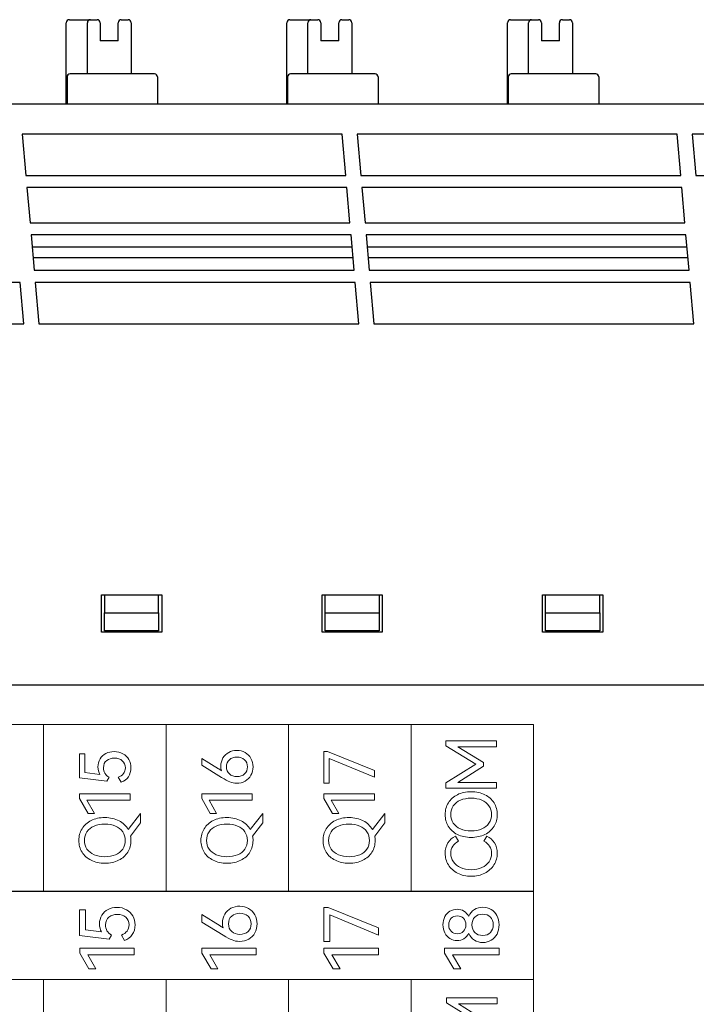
# Model space of a CAD drawing. Header units: millimetres. Extents: x 0 to 427, y 0 to 299.
# Tile 26 of 34: x 157 to 180, y 155 to 188. Entities that reach past the tile are written whole.
import ezdxf

# ---------------------------------------------------------------- set-up
doc = ezdxf.new("R2010")
doc.units = ezdxf.units.MM
doc.header["$MEASUREMENT"] = 0
doc.layers.add('layer 1', color=7, linetype='Continuous')
doc.layers.add('Layer0000', color=7, linetype='Continuous', lineweight=25)

msp = doc.modelspace()

# ---------------------------------------------------------------- linework, layer by layer
at = {"layer": 'layer 1', "lineweight": 9}
for points, knots in [([(174.394, 164.365), (174.394, 164.365), (170.323, 164.365), (170.323, 164.365), (170.323, 164.365), (170.323, 164.365), (166.253, 164.365), (166.253, 164.365), (166.253, 164.365), (166.253, 164.365), (162.183, 164.365), (162.183, 164.365), (162.183, 164.365), (162.183, 164.365), (158.112, 164.365), (158.112, 164.365), (158.112, 164.365), (158.112, 164.365), (154.042, 164.365), (154.042, 164.365), (154.042, 164.365), (154.042, 164.365), (149.972, 164.365), (149.972, 164.365), (149.972, 164.365), (149.972, 164.365), (145.901, 164.365), (145.901, 164.365), (145.901, 164.365), (145.901, 164.365), (141.831, 164.365), (141.831, 164.365), (141.831, 164.365), (141.831, 164.365), (137.761, 164.365), (137.761, 164.365)], [0, 0, 0, 0, 0.111111, 0.111111, 0.111111, 0.111111, 0.222222, 0.222222, 0.222222, 0.222222, 0.333333, 0.333333, 0.333333, 0.333333, 0.444444, 0.444444, 0.444444, 0.444444, 0.555556, 0.555556, 0.555556, 0.555556, 0.666667, 0.666667, 0.666667, 0.666667, 0.777778, 0.777778, 0.777778, 0.777778, 0.888889, 0.888889, 0.888889, 0.888889, 1, 1, 1, 1]), ([(171.482, 163.66), (171.482, 163.66), (171.482, 163.827), (171.482, 163.827), (171.482, 163.827), (171.482, 163.827), (173.16, 163.827), (173.16, 163.827), (173.16, 163.827), (173.16, 163.827), (173.16, 163.628), (173.16, 163.628), (173.16, 163.628), (173.16, 163.628), (171.881, 163.628), (171.881, 163.628), (171.881, 163.628), (171.881, 163.628), (172.727, 163.098), (172.727, 163.098), (172.727, 163.098), (172.727, 163.098), (172.727, 162.976), (172.727, 162.976), (172.727, 162.976), (172.727, 162.976), (171.876, 162.442), (171.876, 162.442), (171.876, 162.442), (171.876, 162.442), (173.16, 162.442), (173.16, 162.442), (173.16, 162.442), (173.16, 162.442), (173.16, 162.245), (173.16, 162.245), (173.16, 162.245), (173.16, 162.245), (171.482, 162.245), (171.482, 162.245), (171.482, 162.245), (171.482, 162.245), (171.482, 162.424), (171.482, 162.424), (171.482, 162.424), (171.482, 162.424), (172.479, 163.043), (172.479, 163.043), (172.479, 163.043), (172.479, 163.043), (171.482, 163.66), (171.482, 163.66)], [0, 0, 0, 0, 0.076923, 0.076923, 0.076923, 0.076923, 0.153846, 0.153846, 0.153846, 0.153846, 0.230769, 0.230769, 0.230769, 0.230769, 0.307692, 0.307692, 0.307692, 0.307692, 0.384615, 0.384615, 0.384615, 0.384615, 0.461538, 0.461538, 0.461538, 0.461538, 0.538462, 0.538462, 0.538462, 0.538462, 0.615385, 0.615385, 0.615385, 0.615385, 0.692308, 0.692308, 0.692308, 0.692308, 0.769231, 0.769231, 0.769231, 0.769231, 0.846154, 0.846154, 0.846154, 0.846154, 0.923077, 0.923077, 0.923077, 0.923077, 1, 1, 1, 1]), ([(159.917, 162.955), (159.917, 163.054), (159.94, 163.143), (159.987, 163.221), (159.987, 163.221), (160.033, 163.299), (160.097, 163.359), (160.179, 163.402), (160.179, 163.402), (160.261, 163.445), (160.354, 163.466), (160.458, 163.466), (160.458, 163.466), (160.566, 163.466), (160.663, 163.442), (160.747, 163.395), (160.747, 163.395), (160.831, 163.347), (160.896, 163.282), (160.943, 163.2), (160.943, 163.2), (160.989, 163.117), (161.013, 163.026), (161.013, 162.925), (161.013, 162.925), (161.013, 162.813), (160.985, 162.714), (160.929, 162.628), (160.929, 162.628), (160.873, 162.541), (160.792, 162.481), (160.685, 162.448), (160.685, 162.448), (160.685, 162.448), (160.591, 162.613), (160.591, 162.613), (160.591, 162.613), (160.669, 162.64), (160.728, 162.681), (160.767, 162.733), (160.767, 162.733), (160.807, 162.786), (160.827, 162.85), (160.827, 162.925), (160.827, 162.925), (160.827, 163.026), (160.793, 163.105), (160.726, 163.163), (160.726, 163.163), (160.659, 163.221), (160.572, 163.25), (160.467, 163.25), (160.467, 163.25), (160.365, 163.25), (160.278, 163.222), (160.208, 163.167), (160.208, 163.167), (160.138, 163.111), (160.102, 163.03), (160.102, 162.925), (160.102, 162.925), (160.102, 162.792), (160.163, 162.688), (160.284, 162.613), (160.284, 162.613), (160.284, 162.613), (160.217, 162.482), (160.217, 162.482), (160.217, 162.482), (160.217, 162.482), (159.304, 162.597), (159.304, 162.597), (159.304, 162.597), (159.304, 162.597), (159.304, 163.39), (159.304, 163.39), (159.304, 163.39), (159.304, 163.39), (159.483, 163.39), (159.483, 163.39), (159.483, 163.39), (159.483, 163.39), (159.483, 162.776), (159.483, 162.776), (159.483, 162.776), (159.483, 162.776), (159.981, 162.709), (159.981, 162.709), (159.981, 162.709), (159.938, 162.776), (159.917, 162.858), (159.917, 162.955)], [0, 0, 0, 0, 0.043478, 0.043478, 0.043478, 0.043478, 0.086957, 0.086957, 0.086957, 0.086957, 0.130435, 0.130435, 0.130435, 0.130435, 0.173913, 0.173913, 0.173913, 0.173913, 0.217391, 0.217391, 0.217391, 0.217391, 0.26087, 0.26087, 0.26087, 0.26087, 0.304348, 0.304348, 0.304348, 0.304348, 0.347826, 0.347826, 0.347826, 0.347826, 0.391304, 0.391304, 0.391304, 0.391304, 0.434783, 0.434783, 0.434783, 0.434783, 0.478261, 0.478261, 0.478261, 0.478261, 0.521739, 0.521739, 0.521739, 0.521739, 0.565217, 0.565217, 0.565217, 0.565217, 0.608696, 0.608696, 0.608696, 0.608696, 0.652174, 0.652174, 0.652174, 0.652174, 0.695652, 0.695652, 0.695652, 0.695652, 0.73913, 0.73913, 0.73913, 0.73913, 0.782609, 0.782609, 0.782609, 0.782609, 0.826087, 0.826087, 0.826087, 0.826087, 0.869565, 0.869565, 0.869565, 0.869565, 0.913043, 0.913043, 0.913043, 0.913043, 0.956522, 0.956522, 0.956522, 0.956522, 1, 1, 1, 1]), ([(163.999, 162.989), (163.999, 163.088), (164.023, 163.177), (164.07, 163.255), (164.07, 163.255), (164.118, 163.333), (164.182, 163.394), (164.263, 163.437), (164.263, 163.437), (164.344, 163.481), (164.434, 163.503), (164.531, 163.503), (164.531, 163.503), (164.632, 163.503), (164.724, 163.479), (164.807, 163.433), (164.807, 163.433), (164.889, 163.386), (164.954, 163.321), (165, 163.238), (165, 163.238), (165.047, 163.154), (165.07, 163.062), (165.07, 162.959), (165.07, 162.959), (165.07, 162.854), (165.047, 162.76), (165.001, 162.677), (165.001, 162.677), (164.956, 162.595), (164.891, 162.53), (164.809, 162.484), (164.809, 162.484), (164.726, 162.439), (164.632, 162.416), (164.527, 162.416), (164.527, 162.416), (164.444, 162.416), (164.368, 162.431), (164.299, 162.46), (164.299, 162.46), (164.229, 162.49), (164.138, 162.539), (164.025, 162.608), (164.025, 162.608), (164.025, 162.608), (163.364, 163.01), (163.364, 163.01), (163.364, 163.01), (163.364, 163.01), (163.364, 163.241), (163.364, 163.241), (163.364, 163.241), (163.364, 163.241), (163.928, 162.895), (163.928, 162.895), (163.928, 162.895), (163.962, 162.874), (163.993, 162.852), (164.022, 162.831), (164.022, 162.831), (164.007, 162.878), (163.999, 162.931), (163.999, 162.989)], [0, 0, 0, 0, 0.0625, 0.0625, 0.0625, 0.0625, 0.125, 0.125, 0.125, 0.125, 0.1875, 0.1875, 0.1875, 0.1875, 0.25, 0.25, 0.25, 0.25, 0.3125, 0.3125, 0.3125, 0.3125, 0.375, 0.375, 0.375, 0.375, 0.4375, 0.4375, 0.4375, 0.4375, 0.5, 0.5, 0.5, 0.5, 0.5625, 0.5625, 0.5625, 0.5625, 0.625, 0.625, 0.625, 0.625, 0.6875, 0.6875, 0.6875, 0.6875, 0.75, 0.75, 0.75, 0.75, 0.8125, 0.8125, 0.8125, 0.8125, 0.875, 0.875, 0.875, 0.875, 0.9375, 0.9375, 0.9375, 0.9375, 1, 1, 1, 1]), ([(164.885, 162.959), (164.885, 163.057), (164.852, 163.135), (164.788, 163.194), (164.788, 163.194), (164.724, 163.253), (164.641, 163.282), (164.538, 163.282), (164.538, 163.282), (164.434, 163.282), (164.35, 163.253), (164.285, 163.195), (164.285, 163.195), (164.22, 163.137), (164.187, 163.059), (164.187, 162.959), (164.187, 162.959), (164.187, 162.86), (164.22, 162.781), (164.285, 162.722), (164.285, 162.722), (164.35, 162.663), (164.434, 162.634), (164.538, 162.634), (164.538, 162.634), (164.642, 162.634), (164.726, 162.663), (164.789, 162.722), (164.789, 162.722), (164.853, 162.781), (164.885, 162.86), (164.885, 162.959)], [0, 0, 0, 0, 0.125, 0.125, 0.125, 0.125, 0.25, 0.25, 0.25, 0.25, 0.375, 0.375, 0.375, 0.375, 0.5, 0.5, 0.5, 0.5, 0.625, 0.625, 0.625, 0.625, 0.75, 0.75, 0.75, 0.75, 0.875, 0.875, 0.875, 0.875, 1, 1, 1, 1]), ([(167.598, 163.232), (167.598, 163.232), (167.598, 162.418), (167.598, 162.418), (167.598, 162.418), (167.598, 162.418), (167.422, 162.418), (167.422, 162.418), (167.422, 162.418), (167.422, 162.418), (167.422, 163.464), (167.422, 163.464), (167.422, 163.464), (167.422, 163.464), (167.548, 163.464), (167.548, 163.464), (167.548, 163.464), (167.548, 163.464), (169.103, 162.835), (169.103, 162.835), (169.103, 162.835), (169.103, 162.835), (169.103, 162.611), (169.103, 162.611), (169.103, 162.611), (169.103, 162.611), (167.598, 163.232), (167.598, 163.232)], [0, 0, 0, 0, 0.142857, 0.142857, 0.142857, 0.142857, 0.285714, 0.285714, 0.285714, 0.285714, 0.428571, 0.428571, 0.428571, 0.428571, 0.571429, 0.571429, 0.571429, 0.571429, 0.714286, 0.714286, 0.714286, 0.714286, 0.857143, 0.857143, 0.857143, 0.857143, 1, 1, 1, 1]), ([(159.802, 161.414), (159.802, 161.414), (159.591, 161.414), (159.591, 161.414), (159.591, 161.414), (159.591, 161.414), (159.307, 161.902), (159.307, 161.902), (159.307, 161.902), (159.307, 161.902), (159.307, 162.058), (159.307, 162.058), (159.307, 162.058), (159.307, 162.058), (160.988, 162.058), (160.988, 162.058), (160.988, 162.058), (160.988, 162.058), (160.988, 161.852), (160.988, 161.852), (160.988, 161.852), (160.988, 161.852), (159.552, 161.852), (159.552, 161.852), (159.552, 161.852), (159.552, 161.852), (159.802, 161.414), (159.802, 161.414)], [0, 0, 0, 0, 0.142857, 0.142857, 0.142857, 0.142857, 0.285714, 0.285714, 0.285714, 0.285714, 0.428571, 0.428571, 0.428571, 0.428571, 0.571429, 0.571429, 0.571429, 0.571429, 0.714286, 0.714286, 0.714286, 0.714286, 0.857143, 0.857143, 0.857143, 0.857143, 1, 1, 1, 1]), ([(163.86, 161.414), (163.86, 161.414), (163.649, 161.414), (163.649, 161.414), (163.649, 161.414), (163.649, 161.414), (163.364, 161.902), (163.364, 161.902), (163.364, 161.902), (163.364, 161.902), (163.364, 162.058), (163.364, 162.058), (163.364, 162.058), (163.364, 162.058), (165.045, 162.058), (165.045, 162.058), (165.045, 162.058), (165.045, 162.058), (165.045, 161.852), (165.045, 161.852), (165.045, 161.852), (165.045, 161.852), (163.61, 161.852), (163.61, 161.852), (163.61, 161.852), (163.61, 161.852), (163.86, 161.414), (163.86, 161.414)], [0, 0, 0, 0, 0.142857, 0.142857, 0.142857, 0.142857, 0.285714, 0.285714, 0.285714, 0.285714, 0.428571, 0.428571, 0.428571, 0.428571, 0.571429, 0.571429, 0.571429, 0.571429, 0.714286, 0.714286, 0.714286, 0.714286, 0.857143, 0.857143, 0.857143, 0.857143, 1, 1, 1, 1]), ([(167.917, 161.414), (167.917, 161.414), (167.706, 161.414), (167.706, 161.414), (167.706, 161.414), (167.706, 161.414), (167.422, 161.902), (167.422, 161.902), (167.422, 161.902), (167.422, 161.902), (167.422, 162.058), (167.422, 162.058), (167.422, 162.058), (167.422, 162.058), (169.103, 162.058), (169.103, 162.058), (169.103, 162.058), (169.103, 162.058), (169.103, 161.852), (169.103, 161.852), (169.103, 161.852), (169.103, 161.852), (167.667, 161.852), (167.667, 161.852), (167.667, 161.852), (167.667, 161.852), (167.917, 161.414), (167.917, 161.414)], [0, 0, 0, 0, 0.142857, 0.142857, 0.142857, 0.142857, 0.285714, 0.285714, 0.285714, 0.285714, 0.428571, 0.428571, 0.428571, 0.428571, 0.571429, 0.571429, 0.571429, 0.571429, 0.714286, 0.714286, 0.714286, 0.714286, 0.857143, 0.857143, 0.857143, 0.857143, 1, 1, 1, 1]), ([(172.318, 160.615), (172.146, 160.615), (171.994, 160.648), (171.862, 160.713), (171.862, 160.713), (171.731, 160.779), (171.63, 160.87), (171.559, 160.985), (171.559, 160.985), (171.489, 161.101), (171.454, 161.23), (171.454, 161.374), (171.454, 161.374), (171.454, 161.518), (171.49, 161.647), (171.561, 161.763), (171.561, 161.763), (171.632, 161.878), (171.733, 161.968), (171.863, 162.034), (171.863, 162.034), (171.994, 162.1), (172.146, 162.133), (172.318, 162.133), (172.318, 162.133), (172.493, 162.133), (172.645, 162.1), (172.776, 162.033), (172.776, 162.033), (172.907, 161.967), (173.008, 161.876), (173.079, 161.761), (173.079, 161.761), (173.15, 161.647), (173.185, 161.518), (173.185, 161.374), (173.185, 161.374), (173.185, 161.23), (173.15, 161.101), (173.08, 160.985), (173.08, 160.985), (173.009, 160.87), (172.909, 160.779), (172.777, 160.713), (172.777, 160.713), (172.646, 160.648), (172.493, 160.615), (172.318, 160.615)], [0, 0, 0, 0, 0.083333, 0.083333, 0.083333, 0.083333, 0.166667, 0.166667, 0.166667, 0.166667, 0.25, 0.25, 0.25, 0.25, 0.333333, 0.333333, 0.333333, 0.333333, 0.416667, 0.416667, 0.416667, 0.416667, 0.5, 0.5, 0.5, 0.5, 0.583333, 0.583333, 0.583333, 0.583333, 0.666667, 0.666667, 0.666667, 0.666667, 0.75, 0.75, 0.75, 0.75, 0.833333, 0.833333, 0.833333, 0.833333, 0.916667, 0.916667, 0.916667, 0.916667, 1, 1, 1, 1]), ([(172.318, 160.83), (172.451, 160.83), (172.569, 160.852), (172.672, 160.896), (172.672, 160.896), (172.774, 160.939), (172.854, 161.002), (172.911, 161.085), (172.911, 161.085), (172.969, 161.167), (172.997, 161.264), (172.997, 161.374), (172.997, 161.374), (172.997, 161.484), (172.969, 161.58), (172.911, 161.662), (172.911, 161.662), (172.854, 161.743), (172.774, 161.806), (172.672, 161.851), (172.672, 161.851), (172.569, 161.895), (172.451, 161.917), (172.318, 161.917), (172.318, 161.917), (172.184, 161.917), (172.065, 161.895), (171.963, 161.851), (171.963, 161.851), (171.861, 161.806), (171.781, 161.743), (171.725, 161.662), (171.725, 161.662), (171.668, 161.58), (171.64, 161.484), (171.64, 161.374), (171.64, 161.374), (171.64, 161.264), (171.668, 161.168), (171.725, 161.086), (171.725, 161.086), (171.781, 161.004), (171.861, 160.941), (171.963, 160.897), (171.963, 160.897), (172.065, 160.853), (172.184, 160.83), (172.318, 160.83)], [0, 0, 0, 0, 0.083333, 0.083333, 0.083333, 0.083333, 0.166667, 0.166667, 0.166667, 0.166667, 0.25, 0.25, 0.25, 0.25, 0.333333, 0.333333, 0.333333, 0.333333, 0.416667, 0.416667, 0.416667, 0.416667, 0.5, 0.5, 0.5, 0.5, 0.583333, 0.583333, 0.583333, 0.583333, 0.666667, 0.666667, 0.666667, 0.666667, 0.75, 0.75, 0.75, 0.75, 0.833333, 0.833333, 0.833333, 0.833333, 0.916667, 0.916667, 0.916667, 0.916667, 1, 1, 1, 1]), ([(161.336, 161.407), (161.336, 161.407), (161.336, 161.1), (161.336, 161.1), (161.336, 161.1), (161.336, 161.1), (160.999, 160.66), (160.999, 160.66), (160.999, 160.66), (161.008, 160.612), (161.013, 160.564), (161.013, 160.515), (161.013, 160.515), (161.013, 160.372), (160.978, 160.242), (160.907, 160.127), (160.907, 160.127), (160.837, 160.011), (160.736, 159.921), (160.605, 159.855), (160.605, 159.855), (160.473, 159.789), (160.32, 159.756), (160.146, 159.756), (160.146, 159.756), (159.973, 159.756), (159.821, 159.789), (159.69, 159.855), (159.69, 159.855), (159.558, 159.921), (159.457, 160.011), (159.387, 160.127), (159.387, 160.127), (159.317, 160.242), (159.281, 160.372), (159.281, 160.515), (159.281, 160.515), (159.281, 160.659), (159.317, 160.789), (159.388, 160.904), (159.388, 160.904), (159.459, 161.019), (159.56, 161.11), (159.691, 161.176), (159.691, 161.176), (159.822, 161.241), (159.973, 161.274), (160.146, 161.274), (160.146, 161.274), (160.326, 161.274), (160.483, 161.239), (160.617, 161.168), (160.617, 161.168), (160.751, 161.097), (160.852, 161), (160.921, 160.878), (160.921, 160.878), (160.921, 160.878), (161.336, 161.407), (161.336, 161.407)], [0, 0, 0, 0, 0.066667, 0.066667, 0.066667, 0.066667, 0.133333, 0.133333, 0.133333, 0.133333, 0.2, 0.2, 0.2, 0.2, 0.266667, 0.266667, 0.266667, 0.266667, 0.333333, 0.333333, 0.333333, 0.333333, 0.4, 0.4, 0.4, 0.4, 0.466667, 0.466667, 0.466667, 0.466667, 0.533333, 0.533333, 0.533333, 0.533333, 0.6, 0.6, 0.6, 0.6, 0.666667, 0.666667, 0.666667, 0.666667, 0.733333, 0.733333, 0.733333, 0.733333, 0.8, 0.8, 0.8, 0.8, 0.866667, 0.866667, 0.866667, 0.866667, 0.933333, 0.933333, 0.933333, 0.933333, 1, 1, 1, 1]), ([(165.394, 161.407), (165.394, 161.407), (165.394, 161.1), (165.394, 161.1), (165.394, 161.1), (165.394, 161.1), (165.057, 160.66), (165.057, 160.66), (165.057, 160.66), (165.066, 160.612), (165.07, 160.564), (165.07, 160.515), (165.07, 160.515), (165.07, 160.372), (165.035, 160.242), (164.965, 160.127), (164.965, 160.127), (164.894, 160.011), (164.794, 159.921), (164.662, 159.855), (164.662, 159.855), (164.531, 159.789), (164.378, 159.756), (164.203, 159.756), (164.203, 159.756), (164.031, 159.756), (163.879, 159.789), (163.747, 159.855), (163.747, 159.855), (163.616, 159.921), (163.515, 160.011), (163.444, 160.127), (163.444, 160.127), (163.374, 160.242), (163.339, 160.372), (163.339, 160.515), (163.339, 160.515), (163.339, 160.659), (163.375, 160.789), (163.446, 160.904), (163.446, 160.904), (163.517, 161.019), (163.618, 161.11), (163.748, 161.176), (163.748, 161.176), (163.879, 161.241), (164.031, 161.274), (164.203, 161.274), (164.203, 161.274), (164.384, 161.274), (164.541, 161.239), (164.675, 161.168), (164.675, 161.168), (164.808, 161.097), (164.91, 161), (164.979, 160.878), (164.979, 160.878), (164.979, 160.878), (165.394, 161.407), (165.394, 161.407)], [0, 0, 0, 0, 0.066667, 0.066667, 0.066667, 0.066667, 0.133333, 0.133333, 0.133333, 0.133333, 0.2, 0.2, 0.2, 0.2, 0.266667, 0.266667, 0.266667, 0.266667, 0.333333, 0.333333, 0.333333, 0.333333, 0.4, 0.4, 0.4, 0.4, 0.466667, 0.466667, 0.466667, 0.466667, 0.533333, 0.533333, 0.533333, 0.533333, 0.6, 0.6, 0.6, 0.6, 0.666667, 0.666667, 0.666667, 0.666667, 0.733333, 0.733333, 0.733333, 0.733333, 0.8, 0.8, 0.8, 0.8, 0.866667, 0.866667, 0.866667, 0.866667, 0.933333, 0.933333, 0.933333, 0.933333, 1, 1, 1, 1]), ([(169.451, 161.407), (169.451, 161.407), (169.451, 161.1), (169.451, 161.1), (169.451, 161.1), (169.451, 161.1), (169.114, 160.66), (169.114, 160.66), (169.114, 160.66), (169.123, 160.612), (169.128, 160.564), (169.128, 160.515), (169.128, 160.515), (169.128, 160.372), (169.093, 160.242), (169.022, 160.127), (169.022, 160.127), (168.952, 160.011), (168.851, 159.921), (168.72, 159.855), (168.72, 159.855), (168.588, 159.789), (168.435, 159.756), (168.261, 159.756), (168.261, 159.756), (168.088, 159.756), (167.936, 159.789), (167.805, 159.855), (167.805, 159.855), (167.673, 159.921), (167.572, 160.011), (167.502, 160.127), (167.502, 160.127), (167.432, 160.242), (167.396, 160.372), (167.396, 160.515), (167.396, 160.515), (167.396, 160.659), (167.432, 160.789), (167.503, 160.904), (167.503, 160.904), (167.574, 161.019), (167.675, 161.11), (167.806, 161.176), (167.806, 161.176), (167.937, 161.241), (168.088, 161.274), (168.261, 161.274), (168.261, 161.274), (168.441, 161.274), (168.598, 161.239), (168.732, 161.168), (168.732, 161.168), (168.866, 161.097), (168.967, 161), (169.036, 160.878), (169.036, 160.878), (169.036, 160.878), (169.451, 161.407), (169.451, 161.407)], [0, 0, 0, 0, 0.066667, 0.066667, 0.066667, 0.066667, 0.133333, 0.133333, 0.133333, 0.133333, 0.2, 0.2, 0.2, 0.2, 0.266667, 0.266667, 0.266667, 0.266667, 0.333333, 0.333333, 0.333333, 0.333333, 0.4, 0.4, 0.4, 0.4, 0.466667, 0.466667, 0.466667, 0.466667, 0.533333, 0.533333, 0.533333, 0.533333, 0.6, 0.6, 0.6, 0.6, 0.666667, 0.666667, 0.666667, 0.666667, 0.733333, 0.733333, 0.733333, 0.733333, 0.8, 0.8, 0.8, 0.8, 0.866667, 0.866667, 0.866667, 0.866667, 0.933333, 0.933333, 0.933333, 0.933333, 1, 1, 1, 1]), ([(160.146, 159.972), (160.279, 159.972), (160.397, 159.994), (160.499, 160.037), (160.499, 160.037), (160.602, 160.081), (160.681, 160.144), (160.739, 160.226), (160.739, 160.226), (160.796, 160.309), (160.825, 160.405), (160.825, 160.515), (160.825, 160.515), (160.825, 160.625), (160.796, 160.721), (160.739, 160.803), (160.739, 160.803), (160.681, 160.885), (160.602, 160.948), (160.499, 160.992), (160.499, 160.992), (160.397, 161.037), (160.279, 161.059), (160.146, 161.059), (160.146, 161.059), (160.011, 161.059), (159.893, 161.037), (159.791, 160.992), (159.791, 160.992), (159.688, 160.948), (159.609, 160.885), (159.552, 160.803), (159.552, 160.803), (159.496, 160.721), (159.467, 160.625), (159.467, 160.515), (159.467, 160.515), (159.467, 160.405), (159.496, 160.309), (159.552, 160.228), (159.552, 160.228), (159.609, 160.146), (159.688, 160.083), (159.791, 160.038), (159.791, 160.038), (159.893, 159.994), (160.011, 159.972), (160.146, 159.972)], [0, 0, 0, 0, 0.083333, 0.083333, 0.083333, 0.083333, 0.166667, 0.166667, 0.166667, 0.166667, 0.25, 0.25, 0.25, 0.25, 0.333333, 0.333333, 0.333333, 0.333333, 0.416667, 0.416667, 0.416667, 0.416667, 0.5, 0.5, 0.5, 0.5, 0.583333, 0.583333, 0.583333, 0.583333, 0.666667, 0.666667, 0.666667, 0.666667, 0.75, 0.75, 0.75, 0.75, 0.833333, 0.833333, 0.833333, 0.833333, 0.916667, 0.916667, 0.916667, 0.916667, 1, 1, 1, 1]), ([(164.203, 159.972), (164.336, 159.972), (164.454, 159.994), (164.557, 160.037), (164.557, 160.037), (164.659, 160.081), (164.739, 160.144), (164.796, 160.226), (164.796, 160.226), (164.854, 160.309), (164.882, 160.405), (164.882, 160.515), (164.882, 160.515), (164.882, 160.625), (164.854, 160.721), (164.796, 160.803), (164.796, 160.803), (164.739, 160.885), (164.659, 160.948), (164.557, 160.992), (164.557, 160.992), (164.454, 161.037), (164.336, 161.059), (164.203, 161.059), (164.203, 161.059), (164.069, 161.059), (163.95, 161.037), (163.848, 160.992), (163.848, 160.992), (163.746, 160.948), (163.666, 160.885), (163.61, 160.803), (163.61, 160.803), (163.553, 160.721), (163.525, 160.625), (163.525, 160.515), (163.525, 160.515), (163.525, 160.405), (163.553, 160.309), (163.61, 160.228), (163.61, 160.228), (163.666, 160.146), (163.746, 160.083), (163.848, 160.038), (163.848, 160.038), (163.95, 159.994), (164.069, 159.972), (164.203, 159.972)], [0, 0, 0, 0, 0.083333, 0.083333, 0.083333, 0.083333, 0.166667, 0.166667, 0.166667, 0.166667, 0.25, 0.25, 0.25, 0.25, 0.333333, 0.333333, 0.333333, 0.333333, 0.416667, 0.416667, 0.416667, 0.416667, 0.5, 0.5, 0.5, 0.5, 0.583333, 0.583333, 0.583333, 0.583333, 0.666667, 0.666667, 0.666667, 0.666667, 0.75, 0.75, 0.75, 0.75, 0.833333, 0.833333, 0.833333, 0.833333, 0.916667, 0.916667, 0.916667, 0.916667, 1, 1, 1, 1]), ([(168.261, 159.972), (168.394, 159.972), (168.512, 159.994), (168.614, 160.037), (168.614, 160.037), (168.717, 160.081), (168.796, 160.144), (168.854, 160.226), (168.854, 160.226), (168.911, 160.309), (168.94, 160.405), (168.94, 160.515), (168.94, 160.515), (168.94, 160.625), (168.911, 160.721), (168.854, 160.803), (168.854, 160.803), (168.796, 160.885), (168.717, 160.948), (168.614, 160.992), (168.614, 160.992), (168.512, 161.037), (168.394, 161.059), (168.261, 161.059), (168.261, 161.059), (168.126, 161.059), (168.008, 161.037), (167.906, 160.992), (167.906, 160.992), (167.803, 160.948), (167.724, 160.885), (167.667, 160.803), (167.667, 160.803), (167.611, 160.721), (167.582, 160.625), (167.582, 160.515), (167.582, 160.515), (167.582, 160.405), (167.611, 160.309), (167.667, 160.228), (167.667, 160.228), (167.724, 160.146), (167.803, 160.083), (167.906, 160.038), (167.906, 160.038), (168.008, 159.994), (168.126, 159.972), (168.261, 159.972)], [0, 0, 0, 0, 0.083333, 0.083333, 0.083333, 0.083333, 0.166667, 0.166667, 0.166667, 0.166667, 0.25, 0.25, 0.25, 0.25, 0.333333, 0.333333, 0.333333, 0.333333, 0.416667, 0.416667, 0.416667, 0.416667, 0.5, 0.5, 0.5, 0.5, 0.583333, 0.583333, 0.583333, 0.583333, 0.666667, 0.666667, 0.666667, 0.666667, 0.75, 0.75, 0.75, 0.75, 0.833333, 0.833333, 0.833333, 0.833333, 0.916667, 0.916667, 0.916667, 0.916667, 1, 1, 1, 1]), ([(172.997, 160.085), (172.997, 160.269), (172.912, 160.403), (172.743, 160.489), (172.743, 160.489), (172.743, 160.489), (172.839, 160.654), (172.839, 160.654), (172.839, 160.654), (172.948, 160.607), (173.032, 160.533), (173.094, 160.434), (173.094, 160.434), (173.155, 160.335), (173.185, 160.22), (173.185, 160.09), (173.185, 160.09), (173.185, 159.948), (173.149, 159.819), (173.075, 159.702), (173.075, 159.702), (173.002, 159.586), (172.899, 159.495), (172.768, 159.427), (172.768, 159.427), (172.636, 159.36), (172.487, 159.326), (172.318, 159.326), (172.318, 159.326), (172.15, 159.326), (172.001, 159.36), (171.869, 159.427), (171.869, 159.427), (171.738, 159.495), (171.636, 159.586), (171.563, 159.702), (171.563, 159.702), (171.49, 159.819), (171.454, 159.948), (171.454, 160.09), (171.454, 160.09), (171.454, 160.22), (171.485, 160.335), (171.546, 160.434), (171.546, 160.434), (171.607, 160.533), (171.692, 160.607), (171.8, 160.654), (171.8, 160.654), (171.8, 160.654), (171.897, 160.489), (171.897, 160.489), (171.897, 160.489), (171.727, 160.403), (171.642, 160.269), (171.642, 160.085), (171.642, 160.085), (171.642, 159.978), (171.67, 159.884), (171.727, 159.801), (171.727, 159.801), (171.783, 159.719), (171.863, 159.655), (171.965, 159.61), (171.965, 159.61), (172.068, 159.565), (172.185, 159.542), (172.318, 159.542), (172.318, 159.542), (172.451, 159.542), (172.57, 159.565), (172.673, 159.61), (172.673, 159.61), (172.776, 159.655), (172.856, 159.719), (172.912, 159.801), (172.912, 159.801), (172.969, 159.884), (172.997, 159.978), (172.997, 160.085)], [0, 0, 0, 0, 0.05, 0.05, 0.05, 0.05, 0.1, 0.1, 0.1, 0.1, 0.15, 0.15, 0.15, 0.15, 0.2, 0.2, 0.2, 0.2, 0.25, 0.25, 0.25, 0.25, 0.3, 0.3, 0.3, 0.3, 0.35, 0.35, 0.35, 0.35, 0.4, 0.4, 0.4, 0.4, 0.45, 0.45, 0.45, 0.45, 0.5, 0.5, 0.5, 0.5, 0.55, 0.55, 0.55, 0.55, 0.6, 0.6, 0.6, 0.6, 0.65, 0.65, 0.65, 0.65, 0.7, 0.7, 0.7, 0.7, 0.75, 0.75, 0.75, 0.75, 0.8, 0.8, 0.8, 0.8, 0.85, 0.85, 0.85, 0.85, 0.9, 0.9, 0.9, 0.9, 0.95, 0.95, 0.95, 0.95, 1, 1, 1, 1]), ([(174.394, 158.824), (174.394, 158.824), (170.323, 158.824), (170.323, 158.824), (170.323, 158.824), (170.323, 158.824), (166.253, 158.824), (166.253, 158.824), (166.253, 158.824), (166.253, 158.824), (162.183, 158.824), (162.183, 158.824), (162.183, 158.824), (162.183, 158.824), (158.112, 158.824), (158.112, 158.824), (158.112, 158.824), (158.112, 158.824), (154.042, 158.824), (154.042, 158.824), (154.042, 158.824), (154.042, 158.824), (149.972, 158.824), (149.972, 158.824), (149.972, 158.824), (149.972, 158.824), (145.901, 158.824), (145.901, 158.824), (145.901, 158.824), (145.901, 158.824), (141.831, 158.824), (141.831, 158.824), (141.831, 158.824), (141.831, 158.824), (137.761, 158.824), (137.761, 158.824)], [0, 0, 0, 0, 0.111111, 0.111111, 0.111111, 0.111111, 0.222222, 0.222222, 0.222222, 0.222222, 0.333333, 0.333333, 0.333333, 0.333333, 0.444444, 0.444444, 0.444444, 0.444444, 0.555556, 0.555556, 0.555556, 0.555556, 0.666667, 0.666667, 0.666667, 0.666667, 0.777778, 0.777778, 0.777778, 0.777778, 0.888889, 0.888889, 0.888889, 0.888889, 1, 1, 1, 1]), ([(137.761, 155.891), (137.761, 155.891), (137.761, 158.823), (137.761, 158.823), (137.761, 158.823), (137.761, 158.823), (174.394, 158.823), (174.394, 158.823), (174.394, 158.823), (174.394, 158.823), (174.394, 155.891), (174.394, 155.891), (174.394, 155.891), (174.394, 155.891), (137.761, 155.891), (137.761, 155.891)], [0, 0, 0, 0, 0.25, 0.25, 0.25, 0.25, 0.5, 0.5, 0.5, 0.5, 0.75, 0.75, 0.75, 0.75, 1, 1, 1, 1]), ([(164.053, 157.777), (164.053, 157.884), (164.079, 157.98), (164.13, 158.064), (164.13, 158.064), (164.18, 158.147), (164.25, 158.214), (164.337, 158.26), (164.337, 158.26), (164.424, 158.307), (164.521, 158.33), (164.626, 158.33), (164.626, 158.33), (164.735, 158.33), (164.834, 158.305), (164.922, 158.255), (164.922, 158.255), (165.011, 158.205), (165.081, 158.134), (165.131, 158.045), (165.131, 158.045), (165.181, 157.956), (165.206, 157.856), (165.206, 157.745), (165.206, 157.745), (165.206, 157.632), (165.182, 157.53), (165.132, 157.441), (165.132, 157.441), (165.083, 157.353), (165.014, 157.283), (164.925, 157.234), (164.925, 157.234), (164.836, 157.185), (164.735, 157.16), (164.621, 157.16), (164.621, 157.16), (164.532, 157.16), (164.45, 157.176), (164.375, 157.208), (164.375, 157.208), (164.301, 157.24), (164.202, 157.293), (164.08, 157.367), (164.08, 157.367), (164.08, 157.367), (163.369, 157.8), (163.369, 157.8), (163.369, 157.8), (163.369, 157.8), (163.369, 158.049), (163.369, 158.049), (163.369, 158.049), (163.369, 158.049), (163.977, 157.676), (163.977, 157.676), (163.977, 157.676), (164.012, 157.654), (164.047, 157.63), (164.078, 157.607), (164.078, 157.607), (164.061, 157.658), (164.053, 157.715), (164.053, 157.777)], [0, 0, 0, 0, 0.0625, 0.0625, 0.0625, 0.0625, 0.125, 0.125, 0.125, 0.125, 0.1875, 0.1875, 0.1875, 0.1875, 0.25, 0.25, 0.25, 0.25, 0.3125, 0.3125, 0.3125, 0.3125, 0.375, 0.375, 0.375, 0.375, 0.4375, 0.4375, 0.4375, 0.4375, 0.5, 0.5, 0.5, 0.5, 0.5625, 0.5625, 0.5625, 0.5625, 0.625, 0.625, 0.625, 0.625, 0.6875, 0.6875, 0.6875, 0.6875, 0.75, 0.75, 0.75, 0.75, 0.8125, 0.8125, 0.8125, 0.8125, 0.875, 0.875, 0.875, 0.875, 0.9375, 0.9375, 0.9375, 0.9375, 1, 1, 1, 1]), ([(159.968, 157.74), (159.968, 157.847), (159.994, 157.943), (160.044, 158.027), (160.044, 158.027), (160.093, 158.11), (160.163, 158.176), (160.251, 158.222), (160.251, 158.222), (160.339, 158.267), (160.439, 158.291), (160.551, 158.291), (160.551, 158.291), (160.668, 158.291), (160.772, 158.265), (160.862, 158.214), (160.862, 158.214), (160.952, 158.164), (161.024, 158.093), (161.073, 158.005), (161.073, 158.005), (161.123, 157.916), (161.149, 157.817), (161.149, 157.708), (161.149, 157.708), (161.149, 157.588), (161.118, 157.481), (161.058, 157.388), (161.058, 157.388), (160.999, 157.296), (160.911, 157.231), (160.795, 157.195), (160.795, 157.195), (160.795, 157.195), (160.694, 157.372), (160.694, 157.372), (160.694, 157.372), (160.778, 157.402), (160.842, 157.445), (160.884, 157.502), (160.884, 157.502), (160.927, 157.559), (160.949, 157.628), (160.949, 157.708), (160.949, 157.708), (160.949, 157.817), (160.912, 157.903), (160.84, 157.965), (160.84, 157.965), (160.768, 158.027), (160.674, 158.059), (160.561, 158.059), (160.561, 158.059), (160.451, 158.059), (160.357, 158.028), (160.282, 157.969), (160.282, 157.969), (160.207, 157.909), (160.168, 157.822), (160.168, 157.708), (160.168, 157.708), (160.168, 157.565), (160.233, 157.453), (160.363, 157.372), (160.363, 157.372), (160.363, 157.372), (160.292, 157.232), (160.292, 157.232), (160.292, 157.232), (160.292, 157.232), (159.309, 157.355), (159.309, 157.355), (159.309, 157.355), (159.309, 157.355), (159.309, 158.209), (159.309, 158.209), (159.309, 158.209), (159.309, 158.209), (159.502, 158.209), (159.502, 158.209), (159.502, 158.209), (159.502, 158.209), (159.502, 157.548), (159.502, 157.548), (159.502, 157.548), (159.502, 157.548), (160.037, 157.476), (160.037, 157.476), (160.037, 157.476), (159.991, 157.548), (159.968, 157.637), (159.968, 157.74)], [0, 0, 0, 0, 0.043478, 0.043478, 0.043478, 0.043478, 0.086957, 0.086957, 0.086957, 0.086957, 0.130435, 0.130435, 0.130435, 0.130435, 0.173913, 0.173913, 0.173913, 0.173913, 0.217391, 0.217391, 0.217391, 0.217391, 0.26087, 0.26087, 0.26087, 0.26087, 0.304348, 0.304348, 0.304348, 0.304348, 0.347826, 0.347826, 0.347826, 0.347826, 0.391304, 0.391304, 0.391304, 0.391304, 0.434783, 0.434783, 0.434783, 0.434783, 0.478261, 0.478261, 0.478261, 0.478261, 0.521739, 0.521739, 0.521739, 0.521739, 0.565217, 0.565217, 0.565217, 0.565217, 0.608696, 0.608696, 0.608696, 0.608696, 0.652174, 0.652174, 0.652174, 0.652174, 0.695652, 0.695652, 0.695652, 0.695652, 0.73913, 0.73913, 0.73913, 0.73913, 0.782609, 0.782609, 0.782609, 0.782609, 0.826087, 0.826087, 0.826087, 0.826087, 0.869565, 0.869565, 0.869565, 0.869565, 0.913043, 0.913043, 0.913043, 0.913043, 0.956522, 0.956522, 0.956522, 0.956522, 1, 1, 1, 1]), ([(165.006, 157.745), (165.006, 157.851), (164.971, 157.935), (164.903, 157.998), (164.903, 157.998), (164.834, 158.061), (164.744, 158.093), (164.634, 158.093), (164.634, 158.093), (164.522, 158.093), (164.43, 158.062), (164.361, 158), (164.361, 158), (164.291, 157.938), (164.256, 157.852), (164.256, 157.745), (164.256, 157.745), (164.256, 157.638), (164.291, 157.553), (164.361, 157.49), (164.361, 157.49), (164.431, 157.426), (164.522, 157.395), (164.634, 157.395), (164.634, 157.395), (164.745, 157.395), (164.836, 157.427), (164.904, 157.49), (164.904, 157.49), (164.972, 157.553), (165.006, 157.638), (165.006, 157.745)], [0, 0, 0, 0, 0.125, 0.125, 0.125, 0.125, 0.25, 0.25, 0.25, 0.25, 0.375, 0.375, 0.375, 0.375, 0.5, 0.5, 0.5, 0.5, 0.625, 0.625, 0.625, 0.625, 0.75, 0.75, 0.75, 0.75, 0.875, 0.875, 0.875, 0.875, 1, 1, 1, 1]), ([(167.617, 158.039), (167.617, 158.039), (167.617, 157.162), (167.617, 157.162), (167.617, 157.162), (167.617, 157.162), (167.427, 157.162), (167.427, 157.162), (167.427, 157.162), (167.427, 157.162), (167.427, 158.288), (167.427, 158.288), (167.427, 158.288), (167.427, 158.288), (167.563, 158.288), (167.563, 158.288), (167.563, 158.288), (167.563, 158.288), (169.237, 157.612), (169.237, 157.612), (169.237, 157.612), (169.237, 157.612), (169.237, 157.37), (169.237, 157.37), (169.237, 157.37), (169.237, 157.37), (167.617, 158.039), (167.617, 158.039)], [0, 0, 0, 0, 0.142857, 0.142857, 0.142857, 0.142857, 0.285714, 0.285714, 0.285714, 0.285714, 0.428571, 0.428571, 0.428571, 0.428571, 0.571429, 0.571429, 0.571429, 0.571429, 0.714286, 0.714286, 0.714286, 0.714286, 0.857143, 0.857143, 0.857143, 0.857143, 1, 1, 1, 1]), ([(172.237, 157.994), (172.28, 158.088), (172.343, 158.161), (172.425, 158.215), (172.425, 158.215), (172.507, 158.268), (172.602, 158.295), (172.709, 158.295), (172.709, 158.295), (172.811, 158.295), (172.903, 158.271), (172.984, 158.222), (172.984, 158.222), (173.066, 158.174), (173.13, 158.105), (173.177, 158.017), (173.177, 158.017), (173.224, 157.929), (173.247, 157.828), (173.247, 157.715), (173.247, 157.715), (173.247, 157.598), (173.224, 157.495), (173.178, 157.406), (173.178, 157.406), (173.132, 157.317), (173.068, 157.248), (172.986, 157.199), (172.986, 157.199), (172.903, 157.149), (172.811, 157.124), (172.709, 157.124), (172.709, 157.124), (172.602, 157.124), (172.507, 157.151), (172.425, 157.205), (172.425, 157.205), (172.343, 157.258), (172.28, 157.333), (172.237, 157.428), (172.237, 157.428), (172.198, 157.352), (172.145, 157.293), (172.078, 157.25), (172.078, 157.25), (172.011, 157.208), (171.936, 157.186), (171.852, 157.186), (171.852, 157.186), (171.767, 157.186), (171.688, 157.208), (171.615, 157.253), (171.615, 157.253), (171.543, 157.297), (171.485, 157.36), (171.444, 157.441), (171.444, 157.441), (171.402, 157.521), (171.381, 157.613), (171.381, 157.715), (171.381, 157.715), (171.381, 157.815), (171.402, 157.904), (171.444, 157.983), (171.444, 157.983), (171.485, 158.061), (171.542, 158.121), (171.614, 158.164), (171.614, 158.164), (171.686, 158.207), (171.765, 158.228), (171.852, 158.228), (171.852, 158.228), (171.936, 158.228), (172.011, 158.208), (172.078, 158.167), (172.078, 158.167), (172.145, 158.125), (172.198, 158.068), (172.237, 157.994)], [0, 0, 0, 0, 0.05, 0.05, 0.05, 0.05, 0.1, 0.1, 0.1, 0.1, 0.15, 0.15, 0.15, 0.15, 0.2, 0.2, 0.2, 0.2, 0.25, 0.25, 0.25, 0.25, 0.3, 0.3, 0.3, 0.3, 0.35, 0.35, 0.35, 0.35, 0.4, 0.4, 0.4, 0.4, 0.45, 0.45, 0.45, 0.45, 0.5, 0.5, 0.5, 0.5, 0.55, 0.55, 0.55, 0.55, 0.6, 0.6, 0.6, 0.6, 0.65, 0.65, 0.65, 0.65, 0.7, 0.7, 0.7, 0.7, 0.75, 0.75, 0.75, 0.75, 0.8, 0.8, 0.8, 0.8, 0.85, 0.85, 0.85, 0.85, 0.9, 0.9, 0.9, 0.9, 0.95, 0.95, 0.95, 0.95, 1, 1, 1, 1]), ([(171.573, 157.715), (171.573, 157.622), (171.6, 157.55), (171.652, 157.496), (171.652, 157.496), (171.705, 157.443), (171.774, 157.416), (171.86, 157.416), (171.86, 157.416), (171.944, 157.416), (172.012, 157.443), (172.065, 157.496), (172.065, 157.496), (172.117, 157.55), (172.144, 157.622), (172.144, 157.715), (172.144, 157.715), (172.144, 157.805), (172.117, 157.877), (172.063, 157.93), (172.063, 157.93), (172.01, 157.982), (171.942, 158.009), (171.86, 158.009), (171.86, 158.009), (171.776, 158.009), (171.707, 157.982), (171.653, 157.93), (171.653, 157.93), (171.6, 157.877), (171.573, 157.805), (171.573, 157.715)], [0, 0, 0, 0, 0.125, 0.125, 0.125, 0.125, 0.25, 0.25, 0.25, 0.25, 0.375, 0.375, 0.375, 0.375, 0.5, 0.5, 0.5, 0.5, 0.625, 0.625, 0.625, 0.625, 0.75, 0.75, 0.75, 0.75, 0.875, 0.875, 0.875, 0.875, 1, 1, 1, 1]), ([(173.05, 157.715), (173.05, 157.82), (173.019, 157.905), (172.956, 157.969), (172.956, 157.969), (172.893, 158.033), (172.809, 158.065), (172.702, 158.065), (172.702, 158.065), (172.593, 158.065), (172.507, 158.034), (172.442, 157.971), (172.442, 157.971), (172.378, 157.909), (172.346, 157.823), (172.346, 157.715), (172.346, 157.715), (172.346, 157.604), (172.378, 157.518), (172.442, 157.454), (172.442, 157.454), (172.507, 157.391), (172.593, 157.359), (172.702, 157.359), (172.702, 157.359), (172.81, 157.359), (172.896, 157.391), (172.957, 157.455), (172.957, 157.455), (173.019, 157.52), (173.05, 157.606), (173.05, 157.715)], [0, 0, 0, 0, 0.125, 0.125, 0.125, 0.125, 0.25, 0.25, 0.25, 0.25, 0.375, 0.375, 0.375, 0.375, 0.5, 0.5, 0.5, 0.5, 0.625, 0.625, 0.625, 0.625, 0.75, 0.75, 0.75, 0.75, 0.875, 0.875, 0.875, 0.875, 1, 1, 1, 1]), ([(159.845, 156.246), (159.845, 156.246), (159.618, 156.246), (159.618, 156.246), (159.618, 156.246), (159.618, 156.246), (159.311, 156.772), (159.311, 156.772), (159.311, 156.772), (159.311, 156.772), (159.311, 156.94), (159.311, 156.94), (159.311, 156.94), (159.311, 156.94), (161.121, 156.94), (161.121, 156.94), (161.121, 156.94), (161.121, 156.94), (161.121, 156.718), (161.121, 156.718), (161.121, 156.718), (161.121, 156.718), (159.576, 156.718), (159.576, 156.718), (159.576, 156.718), (159.576, 156.718), (159.845, 156.246), (159.845, 156.246)], [0, 0, 0, 0, 0.142857, 0.142857, 0.142857, 0.142857, 0.285714, 0.285714, 0.285714, 0.285714, 0.428571, 0.428571, 0.428571, 0.428571, 0.571429, 0.571429, 0.571429, 0.571429, 0.714286, 0.714286, 0.714286, 0.714286, 0.857143, 0.857143, 0.857143, 0.857143, 1, 1, 1, 1]), ([(163.903, 156.246), (163.903, 156.246), (163.675, 156.246), (163.675, 156.246), (163.675, 156.246), (163.675, 156.246), (163.369, 156.772), (163.369, 156.772), (163.369, 156.772), (163.369, 156.772), (163.369, 156.94), (163.369, 156.94), (163.369, 156.94), (163.369, 156.94), (165.179, 156.94), (165.179, 156.94), (165.179, 156.94), (165.179, 156.94), (165.179, 156.718), (165.179, 156.718), (165.179, 156.718), (165.179, 156.718), (163.633, 156.718), (163.633, 156.718), (163.633, 156.718), (163.633, 156.718), (163.903, 156.246), (163.903, 156.246)], [0, 0, 0, 0, 0.142857, 0.142857, 0.142857, 0.142857, 0.285714, 0.285714, 0.285714, 0.285714, 0.428571, 0.428571, 0.428571, 0.428571, 0.571429, 0.571429, 0.571429, 0.571429, 0.714286, 0.714286, 0.714286, 0.714286, 0.857143, 0.857143, 0.857143, 0.857143, 1, 1, 1, 1]), ([(167.96, 156.246), (167.96, 156.246), (167.733, 156.246), (167.733, 156.246), (167.733, 156.246), (167.733, 156.246), (167.427, 156.772), (167.427, 156.772), (167.427, 156.772), (167.427, 156.772), (167.427, 156.94), (167.427, 156.94), (167.427, 156.94), (167.427, 156.94), (169.237, 156.94), (169.237, 156.94), (169.237, 156.94), (169.237, 156.94), (169.237, 156.718), (169.237, 156.718), (169.237, 156.718), (169.237, 156.718), (167.691, 156.718), (167.691, 156.718), (167.691, 156.718), (167.691, 156.718), (167.96, 156.246), (167.96, 156.246)], [0, 0, 0, 0, 0.142857, 0.142857, 0.142857, 0.142857, 0.285714, 0.285714, 0.285714, 0.285714, 0.428571, 0.428571, 0.428571, 0.428571, 0.571429, 0.571429, 0.571429, 0.571429, 0.714286, 0.714286, 0.714286, 0.714286, 0.857143, 0.857143, 0.857143, 0.857143, 1, 1, 1, 1]), ([(171.971, 156.246), (171.971, 156.246), (171.744, 156.246), (171.744, 156.246), (171.744, 156.246), (171.744, 156.246), (171.437, 156.772), (171.437, 156.772), (171.437, 156.772), (171.437, 156.772), (171.437, 156.94), (171.437, 156.94), (171.437, 156.94), (171.437, 156.94), (173.247, 156.94), (173.247, 156.94), (173.247, 156.94), (173.247, 156.94), (173.247, 156.717), (173.247, 156.717), (173.247, 156.717), (173.247, 156.717), (171.702, 156.717), (171.702, 156.717), (171.702, 156.717), (171.702, 156.717), (171.971, 156.246), (171.971, 156.246)], [0, 0, 0, 0, 0.142857, 0.142857, 0.142857, 0.142857, 0.285714, 0.285714, 0.285714, 0.285714, 0.428571, 0.428571, 0.428571, 0.428571, 0.571429, 0.571429, 0.571429, 0.571429, 0.714286, 0.714286, 0.714286, 0.714286, 0.857143, 0.857143, 0.857143, 0.857143, 1, 1, 1, 1]), ([(174.394, 155.891), (174.394, 155.891), (170.323, 155.891), (170.323, 155.891), (170.323, 155.891), (170.323, 155.891), (166.253, 155.891), (166.253, 155.891), (166.253, 155.891), (166.253, 155.891), (162.183, 155.891), (162.183, 155.891), (162.183, 155.891), (162.183, 155.891), (158.112, 155.891), (158.112, 155.891), (158.112, 155.891), (158.112, 155.891), (154.042, 155.891), (154.042, 155.891), (154.042, 155.891), (154.042, 155.891), (149.972, 155.891), (149.972, 155.891), (149.972, 155.891), (149.972, 155.891), (145.901, 155.891), (145.901, 155.891), (145.901, 155.891), (145.901, 155.891), (141.831, 155.891), (141.831, 155.891), (141.831, 155.891), (141.831, 155.891), (137.761, 155.891), (137.761, 155.891)], [0, 0, 0, 0, 0.111111, 0.111111, 0.111111, 0.111111, 0.222222, 0.222222, 0.222222, 0.222222, 0.333333, 0.333333, 0.333333, 0.333333, 0.444444, 0.444444, 0.444444, 0.444444, 0.555556, 0.555556, 0.555556, 0.555556, 0.666667, 0.666667, 0.666667, 0.666667, 0.777778, 0.777778, 0.777778, 0.777778, 0.888889, 0.888889, 0.888889, 0.888889, 1, 1, 1, 1]), ([(171.499, 155.119), (171.499, 155.119), (171.499, 155.286), (171.499, 155.286), (171.499, 155.286), (171.499, 155.286), (173.178, 155.286), (173.178, 155.286), (173.178, 155.286), (173.178, 155.286), (173.178, 155.087), (173.178, 155.087), (173.178, 155.087), (173.178, 155.087), (171.898, 155.087), (171.898, 155.087), (171.898, 155.087), (171.898, 155.087), (172.744, 154.557), (172.744, 154.557), (172.744, 154.557), (172.744, 154.557), (172.744, 154.436), (172.744, 154.436), (172.744, 154.436), (172.744, 154.436), (171.894, 153.902), (171.894, 153.902), (171.894, 153.902), (171.894, 153.902), (173.178, 153.902), (173.178, 153.902), (173.178, 153.902), (173.178, 153.902), (173.178, 153.704), (173.178, 153.704), (173.178, 153.704), (173.178, 153.704), (171.499, 153.704), (171.499, 153.704), (171.499, 153.704), (171.499, 153.704), (171.499, 153.883), (171.499, 153.883), (171.499, 153.883), (171.499, 153.883), (172.497, 154.502), (172.497, 154.502), (172.497, 154.502), (172.497, 154.502), (171.499, 155.119), (171.499, 155.119)], [0, 0, 0, 0, 0.076923, 0.076923, 0.076923, 0.076923, 0.153846, 0.153846, 0.153846, 0.153846, 0.230769, 0.230769, 0.230769, 0.230769, 0.307692, 0.307692, 0.307692, 0.307692, 0.384615, 0.384615, 0.384615, 0.384615, 0.461538, 0.461538, 0.461538, 0.461538, 0.538462, 0.538462, 0.538462, 0.538462, 0.615385, 0.615385, 0.615385, 0.615385, 0.692308, 0.692308, 0.692308, 0.692308, 0.769231, 0.769231, 0.769231, 0.769231, 0.846154, 0.846154, 0.846154, 0.846154, 0.923077, 0.923077, 0.923077, 0.923077, 1, 1, 1, 1])]:
    msp.add_open_spline(points, degree=3, knots=knots, dxfattribs=at)
for points in [[(158.112, 158.824), (158.112, 158.824), (158.112, 164.365), (158.112, 164.365)], [(162.183, 158.824), (162.183, 158.824), (162.183, 164.365), (162.183, 164.365)], [(166.253, 158.824), (166.253, 158.824), (166.253, 164.365), (166.253, 164.365)], [(170.323, 158.824), (170.323, 158.824), (170.323, 164.365), (170.323, 164.365)], [(174.394, 158.824), (174.394, 158.824), (174.394, 164.365), (174.394, 164.365)], [(158.112, 150.347), (158.112, 150.347), (158.112, 155.891), (158.112, 155.891)], [(162.183, 150.347), (162.183, 150.347), (162.183, 155.891), (162.183, 155.891)], [(166.253, 150.347), (166.253, 150.347), (166.253, 155.891), (166.253, 155.891)], [(170.323, 150.347), (170.323, 150.347), (170.323, 155.891), (170.323, 155.891)], [(174.394, 150.347), (174.394, 150.347), (174.394, 155.891), (174.394, 155.891)]]:
    msp.add_open_spline(points, degree=3, dxfattribs=at)
at = {"layer": 'Layer0000', "color": 7, "linetype": 'Continuous', "lineweight": 25}
for p, q in [((158.966, 187.777), (159.466, 187.777)), ((159.466, 187.777), (159.666, 187.777)), ((159.666, 187.777), (159.891, 187.777)), ((160.691, 187.777), (160.921, 187.777)), ((166.296, 187.777), (166.796, 187.777)), ((166.796, 187.777), (166.996, 187.777)), ((166.996, 187.777), (167.221, 187.777)), ((168.021, 187.777), (168.251, 187.777)), ((173.626, 187.777), (174.126, 187.777)), ((174.126, 187.777), (174.326, 187.777)), ((174.326, 187.777), (174.551, 187.777)), ((175.351, 187.777), (175.581, 187.777)), ((158.866, 184.977), (158.866, 187.677)), ((159.566, 185.977), (159.566, 187.677)), ((159.991, 187.677), (159.991, 187.077)), ((160.591, 187.077), (160.591, 187.677)), ((161.021, 187.677), (161.021, 185.977)), ((166.196, 184.977), (166.196, 187.677)), ((166.896, 185.977), (166.896, 187.677)), ((167.321, 187.677), (167.321, 187.077)), ((167.921, 187.077), (167.921, 187.677)), ((168.351, 187.677), (168.351, 185.977)), ((173.526, 184.977), (173.526, 187.677)), ((174.226, 185.977), (174.226, 187.677)), ((174.651, 187.677), (174.651, 187.077)), ((175.251, 187.077), (175.251, 187.677)), ((175.681, 187.677), (175.681, 185.977)), ((160.591, 187.077), (159.991, 187.077)), ((167.921, 187.077), (167.321, 187.077)), ((175.251, 187.077), (174.651, 187.077)), ((158.889, 185.877), (158.889, 184.977)), ((161.797, 185.977), (158.989, 185.977)), ((161.897, 185.877), (161.897, 184.977)), ((166.219, 185.877), (166.219, 184.977)), ((169.127, 185.977), (166.319, 185.977)), ((169.227, 185.877), (169.227, 184.977)), ((173.549, 185.877), (173.549, 184.977)), ((176.457, 185.977), (173.649, 185.977)), ((176.557, 185.877), (176.557, 184.977)), ((131.338, 184.977), (202.184, 184.977)), ((168.033, 183.977), (157.403, 183.977)), ((157.403, 183.977), (157.523, 182.602)), ((168.153, 182.602), (168.033, 183.977)), ((179.163, 183.977), (168.533, 183.977)), ((168.533, 183.977), (168.653, 182.602)), ((179.283, 182.602), (179.163, 183.977)), ((191.798, 183.977), (179.663, 183.977)), ((179.663, 183.977), (179.783, 182.602)), ((157.523, 182.602), (168.153, 182.602)), ((168.653, 182.602), (179.283, 182.602)), ((179.783, 182.602), (191.143, 182.602)), ((157.558, 182.202), (157.661, 181.027)), ((168.188, 182.202), (157.558, 182.202)), ((168.291, 181.027), (168.188, 182.202)), ((168.688, 182.202), (168.791, 181.027)), ((179.318, 182.202), (168.688, 182.202)), ((179.421, 181.027), (179.318, 182.202)), ((157.661, 181.027), (168.291, 181.027)), ((168.791, 181.027), (179.421, 181.027)), ((157.696, 180.627), (157.798, 179.452)), ((168.326, 180.627), (157.696, 180.627)), ((168.428, 179.452), (168.326, 180.627)), ((168.826, 180.627), (168.928, 179.452)), ((179.456, 180.627), (168.826, 180.627)), ((179.558, 179.452), (179.456, 180.627)), ((168.361, 180.224), (157.731, 180.224)), ((179.491, 180.224), (168.861, 180.224)), ((157.761, 179.877), (168.391, 179.877)), ((168.891, 179.877), (179.521, 179.877)), ((157.798, 179.452), (168.428, 179.452)), ((168.928, 179.452), (179.558, 179.452)), ((157.333, 179.052), (146.703, 179.052)), ((157.454, 177.677), (157.333, 179.052)), ((157.833, 179.052), (157.954, 177.677)), ((168.463, 179.052), (157.833, 179.052)), ((168.584, 177.677), (168.463, 179.052)), ((168.963, 179.052), (169.084, 177.677)), ((179.593, 179.052), (168.963, 179.052)), ((179.714, 177.677), (179.593, 179.052)), ((146.824, 177.677), (157.454, 177.677)), ((157.954, 177.677), (168.584, 177.677)), ((169.084, 177.677), (179.714, 177.677)), ((160.034, 167.427), (160.034, 168.677)), ((160.034, 168.677), (162.034, 168.677)), ((160.134, 168.677), (160.134, 168.077)), ((161.934, 168.077), (161.934, 168.677)), ((162.034, 168.677), (162.034, 167.427)), ((167.364, 167.427), (167.364, 168.677)), ((167.364, 168.677), (169.364, 168.677)), ((167.464, 168.077), (167.464, 168.677)), ((169.264, 168.677), (169.264, 168.077)), ((169.364, 168.677), (169.364, 167.427)), ((174.694, 167.427), (174.694, 168.677)), ((174.694, 168.677), (176.694, 168.677)), ((174.794, 168.077), (174.794, 168.677)), ((176.594, 168.077), (176.594, 168.677)), ((176.694, 168.677), (176.694, 167.427)), ((160.134, 168.077), (161.934, 168.077)), ((160.134, 167.477), (160.134, 168.077)), ((161.934, 168.077), (161.934, 167.477)), ((167.464, 167.477), (167.464, 168.077)), ((167.464, 168.077), (169.264, 168.077)), ((169.264, 168.077), (169.264, 167.477)), ((174.794, 167.477), (174.794, 168.077)), ((174.794, 168.077), (176.594, 168.077)), ((176.594, 168.077), (176.594, 167.477)), ((161.934, 167.477), (160.134, 167.477)), ((169.264, 167.477), (167.464, 167.477)), ((176.594, 167.477), (174.794, 167.477)), ((162.034, 167.427), (160.034, 167.427)), ((169.364, 167.427), (167.364, 167.427)), ((176.694, 167.427), (174.694, 167.427)), ((202.047, 165.677), (133, 165.677))]:
    msp.add_line(p, q, dxfattribs=at)
for centre, start, end in [((158.966, 187.677), 90, 180), ((159.666, 187.677), 90, 180), ((159.891, 187.677), 0, 90), ((160.691, 187.677), 90, 180), ((160.921, 187.677), 0, 90), ((166.296, 187.677), 90, 180), ((166.996, 187.677), 90, 180), ((167.221, 187.677), 0, 90), ((168.021, 187.677), 90, 180), ((168.251, 187.677), 0, 90), ((173.626, 187.677), 90, 180), ((174.326, 187.677), 90, 180), ((174.551, 187.677), 0, 90), ((175.351, 187.677), 90, 180), ((175.581, 187.677), 0, 90), ((158.989, 185.877), 90, 180), ((161.797, 185.877), 0, 90), ((166.319, 185.877), 90, 180), ((169.127, 185.877), 0, 90), ((173.649, 185.877), 90, 180), ((176.457, 185.877), 0, 90)]:
    msp.add_arc(centre, 0.1, start, end, dxfattribs=at)

doc.saveas('drawing.dxf')
